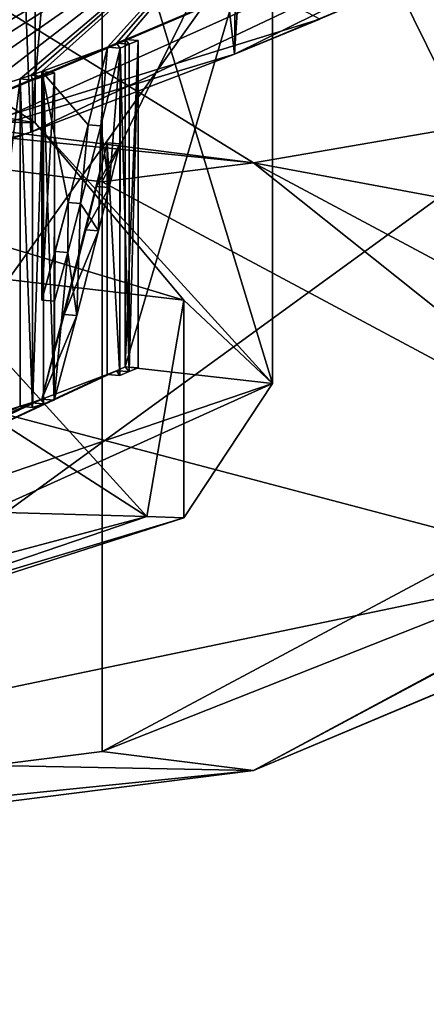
# Model space of a CAD drawing. Header units: millimetres. Extents: x -108 to 108, y -64 to 45.
# Tile 76 of 256: x -52.15 to -50.68, y -10.75 to -7.2. Entities that reach past the tile are written whole.
import ezdxf

# ---------------------------------------------------------------- set-up
doc = ezdxf.new("R2010")
doc.units = ezdxf.units.MM
doc.header["$LTSCALE"] = 65.185185
for name, color, linetype in [('1', 7, 'CONTINUOUS'), ('2', 7, 'CONTINUOUS'), ('240', 7, 'CONTINUOUS'), ('241', 7, 'CONTINUOUS'), ('243', 7, 'CONTINUOUS'), ('435', 7, 'CONTINUOUS'), ('46', 7, 'CONTINUOUS'), ('48', 7, 'CONTINUOUS'), ('494', 7, 'CONTINUOUS'), ('518', 7, 'CONTINUOUS'), ('543', 7, 'CONTINUOUS'), ('544', 7, 'CONTINUOUS'), ('545', 7, 'CONTINUOUS'), ('56', 7, 'CONTINUOUS'), ('562', 7, 'CONTINUOUS'), ('571', 7, 'CONTINUOUS'), ('581', 7, 'CONTINUOUS'), ('582', 7, 'CONTINUOUS'), ('583', 7, 'CONTINUOUS'), ('584', 7, 'CONTINUOUS'), ('585', 7, 'CONTINUOUS'), ('594', 7, 'CONTINUOUS'), ('604', 7, 'CONTINUOUS'), ('607', 7, 'CONTINUOUS'), ('612', 7, 'CONTINUOUS'), ('73', 7, 'CONTINUOUS'), ('840', 7, 'CONTINUOUS'), ('841', 7, 'CONTINUOUS'), ('842', 7, 'CONTINUOUS'), ('843', 7, 'CONTINUOUS')]:
    doc.layers.add(name, color=color, linetype=linetype)

msp = doc.modelspace()

# ---------------------------------------------------------------- linework, layer by layer
at = {"layer": '1', "linetype": 'CONTINUOUS'}
for points in [[(-53.9012, -8.1734, 2), (86, -45, 2), (-48.2159, -5.7634, 2), (-53.9012, -8.1734, 2)], [(-86, -45, 2), (86, -45, 2), (-66.0989, -8.1733, 2), (-86, -45, 2)], [(-66.0989, -8.1733, 2), (86, -45, 2), (-60.0001, -9, 2), (-66.0989, -8.1733, 2)], [(-60.0001, -9, 2), (86, -45, 2), (-53.9012, -8.1734, 2), (-60.0001, -9, 2)]]:
    msp.add_3dface(points, dxfattribs=at)
at = {"layer": '2', "linetype": 'CONTINUOUS'}
for points in [[(-86, -45), (-55.8852, -5.6629), (39.25, 0), (-86, -45)], [(42.0298, -10.3746), (-86, -45), (39.25, 0), (42.0298, -10.3746)], [(49.6249, -17.97), (-86, -45), (42.0298, -10.3746), (49.6249, -17.97)]]:
    msp.add_3dface(points, dxfattribs=at)
at = {"layer": '240', "color": 7, "linetype": 'CONTINUOUS', "true_color": 0xa36635}
for points in [[(-56.3118, -6.3008, 183.702), (-50.3443, -5.5479, 187.9719), (-53.4245, -9.8664, 185.7427), (-56.3118, -6.3008, 183.702)], [(-53.4245, -9.8664, 185.7427), (-50.3443, -5.5479, 187.9719), (-49.025, -6.6706, 190.531), (-53.4245, -9.8664, 185.7427)], [(-49.025, -8.9512, 190.9332), (-53.4245, -9.8664, 185.7427), (-49.025, -6.6706, 190.531), (-49.025, -8.9512, 190.9332)]]:
    msp.add_3dface(points, dxfattribs=at)
at = {"layer": '241', "color": 7, "linetype": 'CONTINUOUS', "true_color": 0xa36635}
for points in [[(-49.25, -8.8106, 195.6704), (-51.303, -9.9078, 189.4478), (-49.025, -8.6827, 195.6479), (-49.25, -8.8106, 195.6704)], [(-49.025, -8.6827, 195.6479), (-51.303, -9.9078, 189.4478), (-49.025, -8.9485, 193.3239), (-49.025, -8.6827, 195.6479)], [(-53.4245, -9.8664, 185.7427), (-49.025, -8.9512, 190.9332), (-51.303, -9.9078, 189.4478), (-53.4245, -9.8664, 185.7427)], [(-51.303, -9.9078, 189.4478), (-49.025, -8.9512, 190.9332), (-49.025, -8.9485, 193.3239), (-51.303, -9.9078, 189.4478)], [(-56.678, -10.586, 185.6019), (-53.4245, -9.8664, 185.7427), (-51.303, -9.9078, 189.4478), (-56.678, -10.586, 185.6019)]]:
    msp.add_3dface(points, dxfattribs=at)
at = {"layer": '243', "color": 7, "linetype": 'CONTINUOUS', "true_color": 0xa36635}
for points in [[(-56.8866, -7.1468, 205.1068), (-51.8492, -2.8583, 200.6342), (-51.8491, -7.7823, 201.5023), (-56.8866, -7.1468, 205.1068)], [(-51.8492, -2.8583, 200.6342), (-49.925, -3.8866, 194.8022), (-51.8491, -7.7823, 201.5023), (-51.8492, -2.8583, 200.6342)], [(-51.8491, -7.7823, 201.5023), (-49.925, -3.8866, 194.8022), (-49.925, -8.8106, 195.6704), (-51.8491, -7.7823, 201.5023)]]:
    msp.add_3dface(points, dxfattribs=at)
at = {"layer": '435', "color": 8, "linetype": 'CONTINUOUS'}
for points in [[(-55.9708, -6.8958, 203.3625), (-52.0923, -7.5693, 199.5429), (-55.9709, -5.0247, 203.0326), (-55.9708, -6.8958, 203.3625)], [(-55.9709, -5.0247, 203.0326), (-52.0923, -7.5693, 199.5429), (-52.0923, -5.6982, 199.2129), (-55.9709, -5.0247, 203.0326)], [(-52.0923, -7.5693, 199.5429), (-51.2343, -8.5101, 194.2077), (-52.0923, -5.6982, 199.2129), (-52.0923, -7.5693, 199.5429)], [(-52.0923, -5.6982, 199.2129), (-51.2343, -8.5101, 194.2077), (-51.2343, -6.639, 193.8776), (-52.0923, -5.6982, 199.2129)], [(-53.7244, -7.783, 189.1169), (-53.7244, -7.4876, 189.0648), (-51.2343, -6.639, 193.8776), (-53.7244, -7.783, 189.1169)], [(-53.6342, -7.7671, 189.207), (-53.7244, -7.783, 189.1169), (-51.2343, -6.639, 193.8776), (-53.6342, -7.7671, 189.207)], [(-53.5453, -7.751, 189.2985), (-53.6342, -7.7671, 189.207), (-51.2343, -6.639, 193.8776), (-53.5453, -7.751, 189.2985)], [(-53.5453, -7.751, 189.2985), (-51.2343, -6.639, 193.8776), (-53.0846, -7.6592, 189.819), (-53.5453, -7.751, 189.2985)], [(-53.0846, -7.6592, 189.819), (-51.2343, -6.639, 193.8776), (-52.9803, -7.6674, 189.9546), (-53.0846, -7.6592, 189.819)], [(-51.2343, -6.639, 193.8776), (-52.6978, -7.5692, 190.3296), (-52.9803, -7.6674, 189.9546), (-51.2343, -6.639, 193.8776)], [(-52.6978, -7.5692, 190.3296), (-51.2343, -6.639, 193.8776), (-52.4897, -7.5144, 190.6401), (-52.6978, -7.5692, 190.3296)], [(-52.4897, -7.5144, 190.6401), (-51.2343, -6.639, 193.8776), (-52.2953, -7.4582, 190.9591), (-52.4897, -7.5144, 190.6401)], [(-52.2953, -7.4582, 190.9591), (-51.2343, -6.639, 193.8776), (-52.1454, -7.4108, 191.2282), (-52.2953, -7.4582, 190.9591)], [(-52.1454, -7.4108, 191.2282), (-51.2343, -6.639, 193.8776), (-52.1059, -7.3975, 191.3031), (-52.1454, -7.4108, 191.2282)], [(-52.1059, -7.3975, 191.3031), (-51.2343, -6.639, 193.8776), (-52.0671, -7.3843, 191.3784), (-52.1059, -7.3975, 191.3031)], [(-52.0671, -7.3843, 191.3784), (-51.2343, -6.639, 193.8776), (-51.8308, -7.2956, 191.8815), (-52.0671, -7.3843, 191.3784)], [(-51.8308, -7.2956, 191.8815), (-51.2343, -6.639, 193.8776), (-51.798, -7.282, 191.9585), (-51.8308, -7.2956, 191.8815)], [(-51.798, -7.282, 191.9585), (-51.2343, -6.639, 193.8776), (-51.766, -7.2684, 192.0357), (-51.798, -7.282, 191.9585)], [(-51.2343, -6.639, 193.8776), (-51.2343, -8.5101, 194.2077), (-51.766, -8.4501, 192.2441), (-51.2343, -6.639, 193.8776)], [(-51.766, -7.2684, 192.0357), (-51.2343, -6.639, 193.8776), (-51.766, -8.4501, 192.2441), (-51.766, -7.2684, 192.0357)], [(-51.9002, -7.5764, 191.7694), (-52.0671, -7.3843, 191.3784), (-51.8308, -7.2956, 191.8815), (-51.9002, -7.5764, 191.7694)], [(-52.0671, -8.209, 191.5238), (-52.0671, -7.3843, 191.3784), (-51.9727, -7.8571, 191.6587), (-52.0671, -8.209, 191.5238)], [(-51.9727, -7.8571, 191.6587), (-52.0671, -7.3843, 191.3784), (-51.9002, -7.5764, 191.7694), (-51.9727, -7.8571, 191.6587)], [(-52.2953, -8.64, 191.1675), (-52.2953, -7.4582, 190.9591), (-52.1454, -7.4108, 191.2282), (-52.2953, -8.64, 191.1675)], [(-52.1454, -8.5925, 191.4366), (-52.2953, -8.64, 191.1675), (-52.1454, -7.4108, 191.2282), (-52.1454, -8.5925, 191.4366)], [(-51.8315, -8.4776, 192.0881), (-52.0679, -8.5663, 191.585), (-51.8315, -7.6417, 191.9407), (-51.8315, -8.4776, 192.0881)], [(-51.8315, -7.6417, 191.9407), (-52.0679, -8.5663, 191.585), (-51.8698, -7.7988, 191.8783), (-51.8315, -7.6417, 191.9407)], [(-52.0679, -8.5663, 191.585), (-51.9868, -8.2613, 191.6998), (-51.8698, -7.7988, 191.8783), (-52.0679, -8.5663, 191.585)], [(-51.9868, -8.2613, 191.6998), (-51.909, -7.9559, 191.8163), (-51.8698, -7.7988, 191.8783), (-51.9868, -8.2613, 191.6998)], [(-52.0193, -8.0331, 191.591), (-52.0671, -8.209, 191.5238), (-51.9727, -7.8571, 191.6587), (-52.0193, -8.0331, 191.591)], [(-51.2343, -8.5101, 194.2077), (-53.7244, -9.3587, 189.3947), (-51.766, -8.4501, 192.2441), (-51.2343, -8.5101, 194.2077)], [(-51.766, -8.4501, 192.2441), (-53.7244, -9.3587, 189.3947), (-51.7984, -8.4639, 192.166), (-51.766, -8.4501, 192.2441)], [(-51.7984, -8.4639, 192.166), (-53.7244, -9.3587, 189.3947), (-51.8315, -8.4776, 192.0881), (-51.7984, -8.4639, 192.166)], [(-53.7244, -9.3587, 189.3947), (-52.0679, -8.5663, 191.585), (-51.8315, -8.4776, 192.0881), (-53.7244, -9.3587, 189.3947)], [(-52.0679, -8.5663, 191.585), (-53.7244, -9.3587, 189.3947), (-52.1063, -8.5795, 191.5106), (-52.0679, -8.5663, 191.585)], [(-52.1063, -8.5795, 191.5106), (-53.7244, -9.3587, 189.3947), (-52.1454, -8.5925, 191.4366), (-52.1063, -8.5795, 191.5106)], [(-53.7244, -9.3587, 189.3947), (-52.2953, -8.64, 191.1675), (-52.1454, -8.5925, 191.4366), (-53.7244, -9.3587, 189.3947)]]:
    msp.add_3dface(points, dxfattribs=at)
at = {"layer": '46', "linetype": 'CONTINUOUS'}
for points in [[(-52.1073, -7.6027, 6.9347), (-52.5164, 2.5, 6.8026), (-52.9923, -7.9042, 6.75), (-52.1073, -7.6027, 6.9347)], [(-51.2465, 2.5, 7.5902), (-52.5164, 2.5, 6.8026), (-51.3721, -7.3217, 7.4468), (-51.2465, 2.5, 7.5902)], [(-51.3721, -7.3217, 7.4468), (-52.5164, 2.5, 6.8026), (-52.1073, -7.6027, 6.9347), (-51.3721, -7.3217, 7.4468)], [(-50.75, -7.0611, 9), (-51.2465, 2.5, 7.5902), (-51.3721, -7.3217, 7.4468), (-50.75, -7.0611, 9)]]:
    msp.add_3dface(points, dxfattribs=at)
at = {"layer": '48', "linetype": 'CONTINUOUS'}
for points in [[(-52.9921, -7.9041, 11.25), (-52.5164, 2.5, 11.1974), (-52.1071, -7.6027, 11.0653), (-52.9921, -7.9041, 11.25)], [(-52.5164, 2.5, 11.1974), (-51.2465, 2.5, 10.4098), (-52.1071, -7.6027, 11.0653), (-52.5164, 2.5, 11.1974)], [(-52.1071, -7.6027, 11.0653), (-51.2465, 2.5, 10.4098), (-51.372, -7.3216, 10.5531), (-52.1071, -7.6027, 11.0653)], [(-50.75, 2.5, 9), (-50.75, -7.0611, 9), (-51.372, -7.3216, 10.5531), (-50.75, 2.5, 9)], [(-51.2465, 2.5, 10.4098), (-50.75, 2.5, 9), (-51.372, -7.3216, 10.5531), (-51.2465, 2.5, 10.4098)]]:
    msp.add_3dface(points, dxfattribs=at)
at = {"layer": '494', "color": 8, "linetype": 'CONTINUOUS'}
for points in [[(-51.2343, -6.639, 193.8776), (-53.7244, -7.4876, 189.0648), (-50.7418, -6.1616, 193.7056), (-51.2343, -6.639, 193.8776)], [(-53.7244, -7.4876, 189.0648), (-51.3386, -6.5284, 191.625), (-50.7418, -6.1616, 193.7056), (-53.7244, -7.4876, 189.0648)], [(-53.7244, -7.4876, 189.0648), (-52.4105, -6.8611, 189.7382), (-51.3386, -6.5284, 191.625), (-53.7244, -7.4876, 189.0648)]]:
    msp.add_3dface(points, dxfattribs=at)
at = {"layer": '518', "color": 8, "linetype": 'CONTINUOUS'}
for points in [[(-52.5009, -8.0982, 199.4232), (-53.0056, -8.1425, 199.1714), (-51.6885, -8.9906, 194.3617), (-52.5009, -8.0982, 199.4232)], [(-53.0056, -8.1425, 199.1714), (-52.2467, -8.9746, 194.4524), (-51.6885, -8.9906, 194.3617), (-53.0056, -8.1425, 199.1714)], [(-52.2467, -8.9746, 194.4524), (-54.4492, -9.7253, 190.1953), (-51.6885, -8.9906, 194.3617), (-52.2467, -8.9746, 194.4524)], [(-54.4492, -9.7253, 190.1953), (-54.0492, -9.7947, 189.8014), (-51.6885, -8.9906, 194.3617), (-54.4492, -9.7253, 190.1953)]]:
    msp.add_3dface(points, dxfattribs=at)
at = {"layer": '543', "color": 8, "linetype": 'CONTINUOUS'}
for points in [[(-51.766, -8.4501, 192.2441), (-51.7984, -8.4639, 192.166), (-51.7522, -8.4672, 192.1471), (-51.766, -8.4501, 192.2441)], [(-51.7196, -8.4534, 192.2257), (-51.766, -8.4501, 192.2441), (-51.7522, -8.4672, 192.1471), (-51.7196, -8.4534, 192.2257)], [(-51.7984, -8.4639, 192.166), (-51.8315, -8.4776, 192.0881), (-51.7855, -8.481, 192.0689), (-51.7984, -8.4639, 192.166)], [(-51.7522, -8.4672, 192.1471), (-51.7984, -8.4639, 192.166), (-51.7855, -8.481, 192.0689), (-51.7522, -8.4672, 192.1471)]]:
    msp.add_3dface(points, dxfattribs=at)
at = {"layer": '544', "color": 8, "linetype": 'CONTINUOUS'}
for points in [[(-51.766, -7.2684, 192.0357), (-51.766, -8.4501, 192.2441), (-51.7196, -7.2716, 192.0174), (-51.766, -7.2684, 192.0357)], [(-51.766, -8.4501, 192.2441), (-51.7196, -8.4534, 192.2257), (-51.7196, -7.2716, 192.0174), (-51.766, -8.4501, 192.2441)]]:
    msp.add_3dface(points, dxfattribs=at)
at = {"layer": '545', "color": 8, "linetype": 'CONTINUOUS'}
for points in [[(-52.0193, -8.0331, 191.591), (-51.9727, -7.8571, 191.6587), (-51.9743, -8.0369, 191.5694), (-52.0193, -8.0331, 191.591)], [(-51.9743, -8.0369, 191.5694), (-51.9727, -7.8571, 191.6587), (-51.9275, -7.8608, 191.6377), (-51.9743, -8.0369, 191.5694)], [(-52.0671, -8.209, 191.5238), (-52.0193, -8.0331, 191.591), (-52.0224, -8.2129, 191.5017), (-52.0671, -8.209, 191.5238)], [(-52.0224, -8.2129, 191.5017), (-52.0193, -8.0331, 191.591), (-51.9743, -8.0369, 191.5694), (-52.0224, -8.2129, 191.5017)]]:
    msp.add_3dface(points, dxfattribs=at)
at = {"layer": '56', "linetype": 'CONTINUOUS'}
for points in [[(-53.9012, -8.1734, 2), (-48.2159, -5.7634, 2), (-53.8687, -8.1644, 6.9245), (-53.9012, -8.1734, 2)], [(-48.2159, -5.7634, 2), (-52.9923, -7.9042, 6.75), (-53.8687, -8.1644, 6.9245), (-48.2159, -5.7634, 2)], [(-48.2159, -5.7634, 2), (-52.1073, -7.6027, 6.9347), (-52.9923, -7.9042, 6.75), (-48.2159, -5.7634, 2)], [(-48.2159, -5.7634, 2), (-51.3721, -7.3217, 7.4468), (-52.1073, -7.6027, 6.9347), (-48.2159, -5.7634, 2)], [(-48.2159, -5.7634, 2), (-50.75, -7.0611, 9), (-51.3721, -7.3217, 7.4468), (-48.2159, -5.7634, 2)], [(-51.372, -7.3216, 10.5531), (-50.75, -7.0611, 9), (-51.0629, -7.1948, 185.5857), (-51.372, -7.3216, 10.5531)], [(-55.3816, -8.528, 182.4221), (-51.372, -7.3216, 10.5531), (-51.0629, -7.1948, 185.5857), (-55.3816, -8.528, 182.4221)], [(-52.1071, -7.6027, 11.0653), (-51.372, -7.3216, 10.5531), (-55.3816, -8.528, 182.4221), (-52.1071, -7.6027, 11.0653)], [(-52.9921, -7.9041, 11.25), (-52.1071, -7.6027, 11.0653), (-55.3816, -8.528, 182.4221), (-52.9921, -7.9041, 11.25)]]:
    msp.add_3dface(points, dxfattribs=at)
at = {"layer": '562', "color": 8, "linetype": 'CONTINUOUS'}
for points in [[(-51.8308, -7.2956, 191.8815), (-51.798, -7.282, 191.9585), (-51.7847, -7.299, 191.8622), (-51.8308, -7.2956, 191.8815)], [(-51.798, -7.282, 191.9585), (-51.766, -7.2684, 192.0357), (-51.7518, -7.2853, 191.9397), (-51.798, -7.282, 191.9585)], [(-51.7847, -7.299, 191.8622), (-51.798, -7.282, 191.9585), (-51.7518, -7.2853, 191.9397), (-51.7847, -7.299, 191.8622)], [(-51.766, -7.2684, 192.0357), (-51.7196, -7.2716, 192.0174), (-51.7518, -7.2853, 191.9397), (-51.766, -7.2684, 192.0357)]]:
    msp.add_3dface(points, dxfattribs=at)
at = {"layer": '571', "color": 8, "linetype": 'CONTINUOUS'}
for points in [[(-51.9002, -7.5764, 191.7694), (-51.8308, -7.2956, 191.8815), (-51.8545, -7.58, 191.7493), (-51.9002, -7.5764, 191.7694)], [(-51.8308, -7.2956, 191.8815), (-51.7847, -7.299, 191.8622), (-51.8545, -7.58, 191.7493), (-51.8308, -7.2956, 191.8815)], [(-51.9727, -7.8571, 191.6587), (-51.9002, -7.5764, 191.7694), (-51.9275, -7.8608, 191.6377), (-51.9727, -7.8571, 191.6587)], [(-51.9275, -7.8608, 191.6377), (-51.9002, -7.5764, 191.7694), (-51.8545, -7.58, 191.7493), (-51.9275, -7.8608, 191.6377)]]:
    msp.add_3dface(points, dxfattribs=at)
at = {"layer": '581', "color": 8, "linetype": 'CONTINUOUS'}
for points in [[(-52.0671, -7.3843, 191.3784), (-52.0671, -8.209, 191.5238), (-52.0224, -7.3882, 191.3563), (-52.0671, -7.3843, 191.3784)], [(-52.0671, -8.209, 191.5238), (-52.0224, -8.2129, 191.5017), (-52.0224, -7.3882, 191.3563), (-52.0671, -8.209, 191.5238)]]:
    msp.add_3dface(points, dxfattribs=at)
at = {"layer": '582', "color": 8, "linetype": 'CONTINUOUS'}
for points in [[(-52.1059, -7.3975, 191.3031), (-52.0671, -7.3843, 191.3784), (-52.0614, -7.4015, 191.2806), (-52.1059, -7.3975, 191.3031)], [(-52.0671, -7.3843, 191.3784), (-52.0224, -7.3882, 191.3563), (-52.0614, -7.4015, 191.2806), (-52.0671, -7.3843, 191.3784)], [(-52.1454, -7.4108, 191.2282), (-52.1059, -7.3975, 191.3031), (-52.1011, -7.4148, 191.2053), (-52.1454, -7.4108, 191.2282)], [(-52.1011, -7.4148, 191.2053), (-52.1059, -7.3975, 191.3031), (-52.0614, -7.4015, 191.2806), (-52.1011, -7.4148, 191.2053)]]:
    msp.add_3dface(points, dxfattribs=at)
at = {"layer": '583', "color": 8, "linetype": 'CONTINUOUS'}
for points in [[(-52.1454, -8.5925, 191.4366), (-52.1454, -7.4108, 191.2282), (-52.1011, -8.5966, 191.4137), (-52.1454, -8.5925, 191.4366)], [(-52.1454, -7.4108, 191.2282), (-52.1011, -7.4148, 191.2053), (-52.1011, -8.5966, 191.4137), (-52.1454, -7.4108, 191.2282)]]:
    msp.add_3dface(points, dxfattribs=at)
at = {"layer": '584', "color": 8, "linetype": 'CONTINUOUS'}
for points in [[(-52.0679, -8.5663, 191.585), (-52.1063, -8.5795, 191.5106), (-52.0618, -8.5834, 191.4881), (-52.0679, -8.5663, 191.585)], [(-52.0232, -8.5702, 191.5629), (-52.0679, -8.5663, 191.585), (-52.0618, -8.5834, 191.4881), (-52.0232, -8.5702, 191.5629)], [(-52.1063, -8.5795, 191.5106), (-52.1454, -8.5925, 191.4366), (-52.1011, -8.5966, 191.4137), (-52.1063, -8.5795, 191.5106)], [(-52.1063, -8.5795, 191.5106), (-52.1011, -8.5966, 191.4137), (-52.0618, -8.5834, 191.4881), (-52.1063, -8.5795, 191.5106)]]:
    msp.add_3dface(points, dxfattribs=at)
at = {"layer": '585', "color": 8, "linetype": 'CONTINUOUS'}
for points in [[(-51.909, -7.9559, 191.8163), (-51.9868, -8.2613, 191.6998), (-51.8635, -7.9595, 191.796), (-51.909, -7.9559, 191.8163)], [(-51.8635, -7.9595, 191.796), (-51.9868, -8.2613, 191.6998), (-51.9416, -8.265, 191.6787), (-51.8635, -7.9595, 191.796)], [(-51.9868, -8.2613, 191.6998), (-52.0679, -8.5663, 191.585), (-51.9416, -8.265, 191.6787), (-51.9868, -8.2613, 191.6998)], [(-52.0679, -8.5663, 191.585), (-52.0232, -8.5702, 191.5629), (-51.9416, -8.265, 191.6787), (-52.0679, -8.5663, 191.585)]]:
    msp.add_3dface(points, dxfattribs=at)
at = {"layer": '594', "color": 8, "linetype": 'CONTINUOUS'}
for points in [[(-52.0923, -7.5693, 199.5429), (-55.9708, -6.8958, 203.3625), (-53.818, -7.5292, 201.7219), (-52.0923, -7.5693, 199.5429)], [(-52.0923, -7.5693, 199.5429), (-53.818, -7.5292, 201.7219), (-51.5552, -8.2098, 197.8622), (-52.0923, -7.5693, 199.5429)], [(-53.818, -7.5292, 201.7219), (-52.5009, -8.0982, 199.4232), (-51.5552, -8.2098, 197.8622), (-53.818, -7.5292, 201.7219)], [(-51.2343, -8.5101, 194.2077), (-52.0923, -7.5693, 199.5429), (-51.5552, -8.2098, 197.8622), (-51.2343, -8.5101, 194.2077)], [(-52.5009, -8.0982, 199.4232), (-51.6885, -8.9906, 194.3617), (-51.5552, -8.2098, 197.8622), (-52.5009, -8.0982, 199.4232)], [(-51.5552, -8.2098, 197.8622), (-51.6885, -8.9906, 194.3617), (-51.5552, -8.9956, 193.4054), (-51.5552, -8.2098, 197.8622)], [(-51.2343, -8.5101, 194.2077), (-51.5552, -8.2098, 197.8622), (-51.5552, -8.9956, 193.4054), (-51.2343, -8.5101, 194.2077)], [(-53.818, -9.6762, 189.5457), (-53.7244, -9.3587, 189.3947), (-51.2343, -8.5101, 194.2077), (-53.818, -9.6762, 189.5457)], [(-53.818, -9.6762, 189.5457), (-51.2343, -8.5101, 194.2077), (-51.5552, -8.9956, 193.4054), (-53.818, -9.6762, 189.5457)], [(-51.6885, -8.9906, 194.3617), (-54.0492, -9.7947, 189.8014), (-51.5552, -8.9956, 193.4054), (-51.6885, -8.9906, 194.3617)], [(-54.0492, -9.7947, 189.8014), (-53.818, -9.6762, 189.5457), (-51.5552, -8.9956, 193.4054), (-54.0492, -9.7947, 189.8014)]]:
    msp.add_3dface(points, dxfattribs=at)
at = {"layer": '604', "color": 8, "linetype": 'CONTINUOUS'}
for points in [[(-51.8315, -7.6417, 191.9407), (-51.8698, -7.7988, 191.8783), (-51.7855, -7.6451, 191.9214), (-51.8315, -7.6417, 191.9407)], [(-51.7855, -7.6451, 191.9214), (-51.8698, -7.7988, 191.8783), (-51.824, -7.8023, 191.8585), (-51.7855, -7.6451, 191.9214)], [(-51.8698, -7.7988, 191.8783), (-51.909, -7.9559, 191.8163), (-51.824, -7.8023, 191.8585), (-51.8698, -7.7988, 191.8783)], [(-51.909, -7.9559, 191.8163), (-51.8635, -7.9595, 191.796), (-51.824, -7.8023, 191.8585), (-51.909, -7.9559, 191.8163)]]:
    msp.add_3dface(points, dxfattribs=at)
at = {"layer": '607', "color": 8, "linetype": 'CONTINUOUS'}
for points in [[(-51.8315, -8.4776, 192.0881), (-51.8315, -7.6417, 191.9407), (-51.7855, -8.481, 192.0689), (-51.8315, -8.4776, 192.0881)], [(-51.7855, -8.481, 192.0689), (-51.8315, -7.6417, 191.9407), (-51.7855, -7.6451, 191.9214), (-51.7855, -8.481, 192.0689)]]:
    msp.add_3dface(points, dxfattribs=at)
at = {"layer": '612', "color": 8, "linetype": 'CONTINUOUS'}
for points in [[(-51.7522, -8.4672, 192.1471), (-51.7847, -7.299, 191.8622), (-51.7518, -7.2853, 191.9397), (-51.7522, -8.4672, 192.1471)], [(-51.7196, -8.4534, 192.2257), (-51.7522, -8.4672, 192.1471), (-51.7196, -7.2716, 192.0174), (-51.7196, -8.4534, 192.2257)], [(-51.7196, -7.2716, 192.0174), (-51.7522, -8.4672, 192.1471), (-51.7518, -7.2853, 191.9397), (-51.7196, -7.2716, 192.0174)], [(-51.8545, -7.58, 191.7493), (-51.7847, -7.299, 191.8622), (-51.824, -7.8023, 191.8585), (-51.8545, -7.58, 191.7493)], [(-51.7847, -7.299, 191.8622), (-51.7855, -7.6451, 191.9214), (-51.824, -7.8023, 191.8585), (-51.7847, -7.299, 191.8622)], [(-51.7522, -8.4672, 192.1471), (-51.7855, -8.481, 192.0689), (-51.7847, -7.299, 191.8622), (-51.7522, -8.4672, 192.1471)], [(-51.7847, -7.299, 191.8622), (-51.7855, -8.481, 192.0689), (-51.7855, -7.6451, 191.9214), (-51.7847, -7.299, 191.8622)], [(-52.0614, -7.4015, 191.2806), (-52.0224, -7.3882, 191.3563), (-52.0232, -8.5702, 191.5629), (-52.0614, -7.4015, 191.2806)], [(-52.0224, -7.3882, 191.3563), (-52.0224, -8.2129, 191.5017), (-52.0232, -8.5702, 191.5629), (-52.0224, -7.3882, 191.3563)], [(-52.1011, -7.4148, 191.2053), (-52.0614, -7.4015, 191.2806), (-52.1011, -8.5966, 191.4137), (-52.1011, -7.4148, 191.2053)], [(-52.1011, -8.5966, 191.4137), (-52.0614, -7.4015, 191.2806), (-52.0618, -8.5834, 191.4881), (-52.1011, -8.5966, 191.4137)], [(-52.0614, -7.4015, 191.2806), (-52.0232, -8.5702, 191.5629), (-52.0618, -8.5834, 191.4881), (-52.0614, -7.4015, 191.2806)], [(-51.9275, -7.8608, 191.6377), (-51.8545, -7.58, 191.7493), (-51.8635, -7.9595, 191.796), (-51.9275, -7.8608, 191.6377)], [(-51.8635, -7.9595, 191.796), (-51.8545, -7.58, 191.7493), (-51.824, -7.8023, 191.8585), (-51.8635, -7.9595, 191.796)], [(-51.9743, -8.0369, 191.5694), (-51.9275, -7.8608, 191.6377), (-51.9416, -8.265, 191.6787), (-51.9743, -8.0369, 191.5694)], [(-51.9275, -7.8608, 191.6377), (-51.8635, -7.9595, 191.796), (-51.9416, -8.265, 191.6787), (-51.9275, -7.8608, 191.6377)], [(-52.0224, -8.2129, 191.5017), (-51.9743, -8.0369, 191.5694), (-52.0232, -8.5702, 191.5629), (-52.0224, -8.2129, 191.5017)], [(-52.0232, -8.5702, 191.5629), (-51.9743, -8.0369, 191.5694), (-51.9416, -8.265, 191.6787), (-52.0232, -8.5702, 191.5629)]]:
    msp.add_3dface(points, dxfattribs=at)
at = {"layer": '73', "color": 7, "linetype": 'CONTINUOUS', "true_color": 0x0303ff}
msp.add_3dface([(-52.7409, -6.311, 185.0841), (-55.3816, -8.528, 182.4221), (-51.0629, -7.1948, 185.5857), (-52.7409, -6.311, 185.0841)], dxfattribs=at)
at = {"layer": '840', "color": 7, "linetype": 'CONTINUOUS', "true_color": 0xa36635}
msp.add_3dface([(-49.025, -7.3225, 200.1701), (-50.3443, -3.1116, 201.7888), (-53.4245, -6.4073, 205.3606), (-49.025, -7.3225, 200.1701)], dxfattribs=at)
at = {"layer": '841', "color": 7, "linetype": 'CONTINUOUS', "true_color": 0xa36635}
for points in [[(-51.303, -7.7134, 201.893), (-53.4245, -6.4073, 205.3606), (-56.678, -7.0353, 205.739), (-51.303, -7.7134, 201.893)], [(-49.025, -7.3225, 200.1701), (-53.4245, -6.4073, 205.3606), (-51.303, -7.7134, 201.893), (-49.025, -7.3225, 200.1701)], [(-49.025, -8.1376, 197.9226), (-49.025, -7.3225, 200.1701), (-51.303, -7.7134, 201.893), (-49.025, -8.1376, 197.9226)], [(-49.25, -8.8106, 195.6704), (-49.025, -8.1376, 197.9226), (-51.303, -7.7134, 201.893), (-49.25, -8.8106, 195.6704)]]:
    msp.add_3dface(points, dxfattribs=at)
at = {"layer": '842', "color": 7, "linetype": 'CONTINUOUS', "true_color": 0xa36635}
for points in [[(-56.8866, -7.1468, 205.1068), (-51.303, -7.7134, 201.893), (-56.678, -7.0353, 205.739), (-56.8866, -7.1468, 205.1068)], [(-56.8866, -7.1468, 205.1068), (-51.8491, -7.7823, 201.5023), (-51.303, -7.7134, 201.893), (-56.8866, -7.1468, 205.1068)], [(-51.8491, -7.7823, 201.5023), (-49.925, -8.8106, 195.6704), (-51.303, -7.7134, 201.893), (-51.8491, -7.7823, 201.5023)], [(-49.925, -8.8106, 195.6704), (-49.25, -8.8106, 195.6704), (-51.303, -7.7134, 201.893), (-49.925, -8.8106, 195.6704)], [(-51.303, -9.9078, 189.4478), (-49.25, -8.8106, 195.6704), (-51.8491, -9.8389, 189.8386), (-51.303, -9.9078, 189.4478)], [(-49.25, -8.8106, 195.6704), (-49.925, -8.8106, 195.6704), (-51.8491, -9.8389, 189.8386), (-49.25, -8.8106, 195.6704)], [(-56.8866, -10.4745, 186.2341), (-51.303, -9.9078, 189.4478), (-51.8491, -9.8389, 189.8386), (-56.8866, -10.4745, 186.2341)], [(-56.678, -10.586, 185.6019), (-51.303, -9.9078, 189.4478), (-56.8866, -10.4745, 186.2341), (-56.678, -10.586, 185.6019)]]:
    msp.add_3dface(points, dxfattribs=at)
at = {"layer": '843', "color": 7, "linetype": 'CONTINUOUS', "true_color": 0xa36635}
for points in [[(-49.925, -8.8106, 195.6704), (-49.925, -3.8866, 194.8022), (-51.8492, -4.9149, 188.9702), (-49.925, -8.8106, 195.6704)], [(-51.8492, -4.9149, 188.9702), (-56.8867, -5.5505, 185.3659), (-56.8866, -10.4745, 186.2341), (-51.8492, -4.9149, 188.9702)], [(-51.8492, -4.9149, 188.9702), (-56.8866, -10.4745, 186.2341), (-51.8491, -9.8389, 189.8386), (-51.8492, -4.9149, 188.9702)], [(-49.925, -8.8106, 195.6704), (-51.8492, -4.9149, 188.9702), (-51.8491, -9.8389, 189.8386), (-49.925, -8.8106, 195.6704)]]:
    msp.add_3dface(points, dxfattribs=at)

doc.saveas('drawing.dxf')
